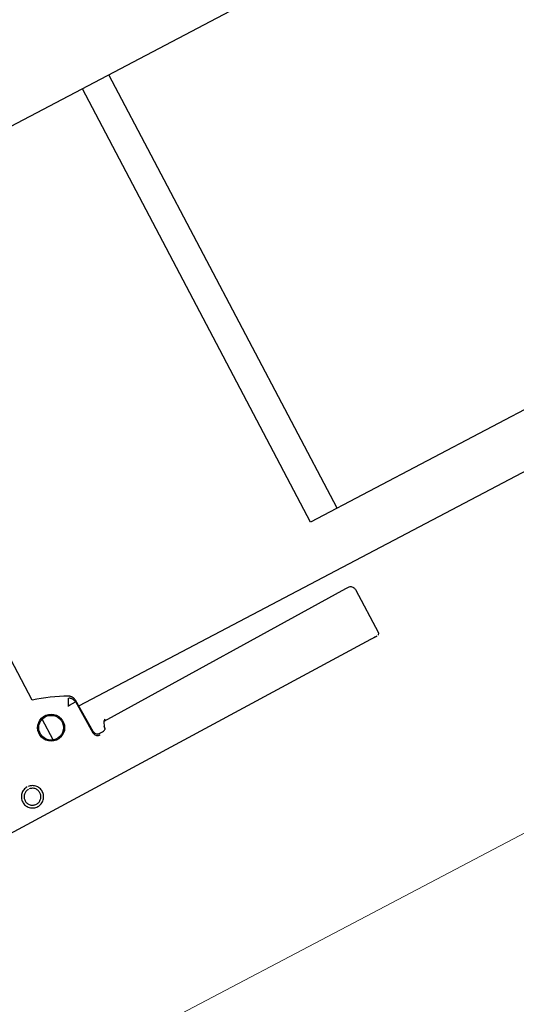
# Model space of a CAD drawing. Header units: metres. Extents: x 7408630 to 7411134, y 5569633 to 5570339.
# Tile 117 of 256: x 7410480.2196 to 7410480.3108, y 5569932.1625 to 5569932.3434. Entities that reach past the tile are written whole.
import ezdxf
from ezdxf.enums import TextEntityAlignment as Align

# ---------------------------------------------------------------- set-up
doc = ezdxf.new("R2010")
doc.units = ezdxf.units.M
doc.header["$MEASUREMENT"] = 0
doc.layers.add('0-wypos-sanitarne', color=1, linetype='Continuous')
for name, color, linetype, lineweight in [('Istn-sciany', 3, 'Continuous', 20), ('OPIS POM NOWE', 140, 'Continuous', 5), ('Opis_pom', 9, 'Continuous', 18)]:
    doc.layers.add(name, color=color, linetype=linetype, lineweight=lineweight)
doc.styles.add('ARIAL', font='tahoma.ttf')

# ---------------------------------------------------------------- blocks, each defined once
blk = doc.blocks.new('99400_TOP')
for points in [[(0.1986390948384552, 0.1646989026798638), (0.1117342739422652, 0.1638652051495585)], [(0.1638577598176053, 0.1560678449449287), (0.1640908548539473, 0.1560227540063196), (0.1642507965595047, 0.1559550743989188), (0.1643976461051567, 0.1558597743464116), (0.1645262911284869, 0.1557396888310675), (0.1646315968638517, 0.1555991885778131), (0.1647109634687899, 0.1554420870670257), (0.1647613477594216, 0.1552737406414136), (0.164781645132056, 0.1550990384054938), (0.1649597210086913, 0.1485351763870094), (0.1649680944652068, 0.1484212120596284), (0.1649829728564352, 0.1483207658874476), (0.1650050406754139, 0.1482196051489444), (0.1650340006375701, 0.1481203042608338), (0.1650696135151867, 0.1480235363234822), (0.1651117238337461, 0.1479295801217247), (0.1651601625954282, 0.1478387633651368), (0.1652147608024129, 0.1477514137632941), (0.1652753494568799, 0.1476678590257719), (0.1653464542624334, 0.1475832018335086), (0.1654215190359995, 0.1475059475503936), (0.1655005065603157, 0.1474354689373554), (0.1655838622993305, 0.1473711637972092), (0.165670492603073, 0.1473133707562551), (0.165759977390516, 0.1472622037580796), (0.1665076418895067, 0.1468765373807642), (0.1672658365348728, 0.146512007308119), (0.1680339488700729, 0.1461688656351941), (0.1688113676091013, 0.1458473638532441), (0.1695974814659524, 0.1455477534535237), (0.1703916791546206, 0.1452702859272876), (0.1711933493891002, 0.1450152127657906), (0.1720018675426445, 0.1447827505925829), (0.1720018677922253, 0.08031715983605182)], [(0.1650997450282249, 0.1487050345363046), (0.1649208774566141, 0.1552963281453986), (0.1649013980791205, 0.1554669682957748), (0.1648532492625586, 0.1556317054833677), (0.1647773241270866, 0.15578592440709), (0.1646764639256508, 0.1559247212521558), (0.1645529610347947, 0.1560443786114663), (0.1644112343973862, 0.1561409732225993), (0.1642545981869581, 0.1562120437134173), (0.1640886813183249, 0.1562551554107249), (0.1639117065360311, 0.1562693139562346)], [(0.1720018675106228, 0.1530538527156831), (0.1720018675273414, 0.1487354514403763)], [(0.1649285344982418, 0.1496802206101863), (-0.1647679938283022, 0.1496802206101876)], [(-0.1184726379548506, 0.0496799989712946), (-0.1184726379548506, 0.1396802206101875), (0.1115273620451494, 0.1396802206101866), (0.1115273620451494, 0.0496799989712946)], [(0.1060236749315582, 0.1396802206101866), (0.1060236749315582, 0.0496799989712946)], [(-0.159998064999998, 0.0466799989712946), (-0.159998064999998, 0.04967999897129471), (0.1600019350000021, 0.04967999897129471), (0.1600019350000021, 0.04667999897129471)]]:
    blk.add_lwpolyline(points)
blk.add_lwpolyline([(0.1642372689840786, 0.1559621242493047), (0.1632736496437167, 0.1559528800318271), (0.1630435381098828, 0.1559236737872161), (0.162826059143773, 0.1558421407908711), (0.1626241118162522, 0.1557064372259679), (0.1626483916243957, 0.1557497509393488), (0.1625865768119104, 0.1555515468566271), (0.1625669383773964, 0.1553450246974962, -0.1574318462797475), (0.1623839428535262, 0.1547584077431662), (0.1621006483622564, 0.1543570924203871, -0.241147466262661), (0.1612932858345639, 0.1539338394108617), (0.1115022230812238, 0.1534561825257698), (0.1113368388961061, 0.1534548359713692), (0.1111889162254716, 0.1534541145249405), (0.1110723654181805, 0.1534541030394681), (0.1109378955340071, 0.1534570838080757), (0.1107790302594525, 0.1534793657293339), (0.1106189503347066, 0.1535293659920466), (0.1104692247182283, 0.1536054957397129), (0.1103339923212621, 0.1537060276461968), (0.1102177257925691, 0.1538274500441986), (0.1101232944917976, 0.1539670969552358), (0.1100537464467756, 0.1541201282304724), (0.1100107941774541, 0.1542831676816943), (0.1099957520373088, 0.1544504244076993), (0.1099484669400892, 0.163445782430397), (0.1102251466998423, 0.1638377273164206)], format="xyb")
for points in [[(0.1802429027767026, 0.1584770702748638), (0.1804434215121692, 0.1584888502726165), (0.1806418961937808, 0.1585202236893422), (0.1808364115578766, 0.158570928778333), (0.1810251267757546, 0.1586405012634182), (0.1812060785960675, 0.1587282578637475), (0.1813772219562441, 0.1588331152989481), (0.1815372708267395, 0.1589541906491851), (0.1816849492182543, 0.1590906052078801), (0.1818185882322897, 0.1592409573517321), (0.1819366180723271, 0.1594033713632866), (0.1820381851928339, 0.1595765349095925), (0.1821224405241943, 0.1597591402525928), (0.1821883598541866, 0.1599491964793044), (0.1822352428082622, 0.1601444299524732), (0.1822628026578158, 0.1603432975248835), (0.1822707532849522, 0.1605442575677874), (0.1822589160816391, 0.1607450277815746), (0.1822275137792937, 0.1609433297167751), (0.1821768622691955, 0.1611376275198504), (0.182107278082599, 0.1613263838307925), (0.1820195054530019, 0.161507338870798), (0.1819146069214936, 0.1616785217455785), (0.1817934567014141, 0.1618386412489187), (0.1816569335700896, 0.1619864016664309), (0.1815066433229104, 0.1621199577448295), (0.1813442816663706, 0.1622379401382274), (0.181171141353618, 0.1623394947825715), (0.1809885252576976, 0.1624237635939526), (0.1807984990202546, 0.1624897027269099), (0.180603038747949, 0.1625366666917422), (0.1804039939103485, 0.1625642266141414), (0.1802032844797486, 0.1625721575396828), (0.1800027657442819, 0.1625603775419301), (0.1798042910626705, 0.1625290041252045), (0.1796097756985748, 0.1624782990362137), (0.1794210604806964, 0.1624087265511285), (0.1792401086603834, 0.1623209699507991), (0.1790689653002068, 0.1622161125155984), (0.1789089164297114, 0.1620950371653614), (0.1787612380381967, 0.1619586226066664), (0.1786275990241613, 0.1618082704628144), (0.178509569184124, 0.1616458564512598), (0.1784080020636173, 0.161472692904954), (0.1783237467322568, 0.1612900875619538), (0.1782578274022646, 0.1611000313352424), (0.178210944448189, 0.1609047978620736), (0.1781833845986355, 0.1607059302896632), (0.178175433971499, 0.1605049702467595), (0.178187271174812, 0.1603042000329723), (0.1782186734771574, 0.1601058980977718), (0.1782693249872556, 0.1599116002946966), (0.178338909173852, 0.1597228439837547), (0.1784266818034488, 0.1595418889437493), (0.178531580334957, 0.159370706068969), (0.1786527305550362, 0.1592105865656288), (0.1787892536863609, 0.1590628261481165), (0.1789395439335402, 0.1589292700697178), (0.17910190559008, 0.1588112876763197), (0.1792750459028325, 0.1587097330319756), (0.1794576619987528, 0.1586254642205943), (0.1796476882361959, 0.1585595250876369), (0.1798431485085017, 0.1585125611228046), (0.1800421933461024, 0.1584850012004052)], [(0.1802350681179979, 0.1589683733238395), (0.1803868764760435, 0.1589772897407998), (0.1805368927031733, 0.1590009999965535), (0.180684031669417, 0.1590393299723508), (0.1808267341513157, 0.1590919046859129), (0.1809634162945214, 0.1591581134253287), (0.1810930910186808, 0.1592374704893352), (0.1812144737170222, 0.1593292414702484), (0.1813262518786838, 0.1594324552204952), (0.1814273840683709, 0.159546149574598), (0.1815168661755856, 0.1596691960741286), (0.181593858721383, 0.1598004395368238), (0.1816576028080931, 0.1599385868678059), (0.1817074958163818, 0.1600823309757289), (0.1817430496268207, 0.1602302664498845), (0.181763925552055, 0.160380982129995), (0.1817699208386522, 0.160533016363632), (0.1817609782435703, 0.1606849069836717), (0.1817371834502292, 0.1608351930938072), (0.1816987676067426, 0.1609824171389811), (0.1816460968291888, 0.1611251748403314), (0.1815796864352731, 0.1612620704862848), (0.1815001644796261, 0.1613918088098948), (0.1814083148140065, 0.1615131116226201), (0.1813049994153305, 0.1616248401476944), (0.1811912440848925, 0.1617258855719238), (0.1810681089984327, 0.1618153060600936), (0.1809369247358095, 0.1618921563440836), (0.1807989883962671, 0.161955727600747), (0.180655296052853, 0.1620055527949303), (0.1805074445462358, 0.1620410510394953), (0.1803570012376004, 0.1620618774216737), (0.1802050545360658, 0.1620678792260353), (0.180053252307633, 0.1620589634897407), (0.1799032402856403, 0.1620352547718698), (0.179756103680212, 0.1619969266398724), (0.1796134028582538, 0.1619443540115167), (0.1794767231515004, 0.1618781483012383), (0.1793470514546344, 0.1617987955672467), (0.1792256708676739, 0.1617070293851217), (0.1791138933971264, 0.1616038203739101), (0.1790127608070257, 0.1614901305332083), (0.1789232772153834, 0.1613670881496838), (0.1788462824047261, 0.1612358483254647), (0.178782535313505, 0.1610977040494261), (0.1787326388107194, 0.1609539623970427), (0.1786970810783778, 0.1608060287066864), (0.1786762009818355, 0.1606553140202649), (0.1786702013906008, 0.1605032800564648), (0.1786791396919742, 0.1603513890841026), (0.1787029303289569, 0.1602011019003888), (0.1787413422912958, 0.1600538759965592), (0.1787940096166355, 0.159911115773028), (0.1788604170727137, 0.1597742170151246), (0.1789399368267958, 0.1596444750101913), (0.1790317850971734, 0.1595231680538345), (0.1791351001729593, 0.1594114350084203), (0.1792488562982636, 0.1593103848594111), (0.1793719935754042, 0.1592209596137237), (0.1795031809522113, 0.1591441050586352), (0.1796411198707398, 0.1590805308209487), (0.1797848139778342, 0.1590307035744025), (0.1799326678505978, 0.1589952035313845), (0.1800831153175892, 0.158974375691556)], [(0.1658711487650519, 0.1475357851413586), (0.1658231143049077, 0.1475649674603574), (0.1657737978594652, 0.1475979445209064), (0.1657275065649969, 0.1476313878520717), (0.1656834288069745, 0.147665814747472), (0.1656313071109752, 0.1477101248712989), (0.1655808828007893, 0.147757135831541), (0.1655323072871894, 0.1478068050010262), (0.165485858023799, 0.147858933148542), (0.1654419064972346, 0.1479131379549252), (0.165400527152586, 0.1479693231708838), (0.1653617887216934, 0.1480273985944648), (0.1653257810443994, 0.1480872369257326), (0.1652926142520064, 0.1481486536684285), (0.1652623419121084, 0.1482115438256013), (0.1652350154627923, 0.148275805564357), (0.1652107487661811, 0.1483411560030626), (0.1651896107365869, 0.1484073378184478), (0.1651716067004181, 0.1484742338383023), (0.1651562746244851, 0.1485440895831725), (0.1651458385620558, 0.1486036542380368), (0.1651385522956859, 0.1486586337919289), (0.1651330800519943, 0.1487158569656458), (0.1651296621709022, 0.1487749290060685), (0.1651807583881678, 0.1487944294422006), (0.1664294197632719, 0.1488380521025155), (0.166484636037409, 0.1488405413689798), (0.1665420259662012, 0.1488405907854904), (0.166593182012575, 0.1488598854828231), (0.166641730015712, 0.148834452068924), (0.16661275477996, 0.1487862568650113), (0.1665815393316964, 0.1487398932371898), (0.1665552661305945, 0.1486870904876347), (0.1665255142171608, 0.1486337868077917), (0.1659423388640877, 0.1475444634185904)]]:
    blk.add_lwpolyline(points, close=True)
for centre, radius in [((0.1712867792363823, 0.150896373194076), 0.002474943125), ((0.171285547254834, 0.150894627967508), 0.002274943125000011)]:
    blk.add_circle(centre, radius)
for centre, major_axis, ratio, start_param, end_param in [((0.1114483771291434, 0.1634602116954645), (-0.001499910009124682, -1.447014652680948e-05), 0.008666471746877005, 6.276937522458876, 6.283143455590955), ((0.1117250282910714, 0.163852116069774), (0.001499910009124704, 1.447014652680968e-05), 0.008666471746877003, 1.564548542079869, 3.135352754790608), ((0.1632643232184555, 0.1569528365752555), (9.592783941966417e-06, -0.0009999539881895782), 0.006243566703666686, 4.401013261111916e-13, 0.008666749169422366)]:
    blk.add_ellipse(centre, major_axis=major_axis, ratio=ratio, start_param=start_param, end_param=end_param)
blk = doc.blocks.new('A$Cff2eaf8b')
blk.add_blockref('99400_TOP', (-1.93500011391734e-06, -0.08217999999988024))
blk = doc.blocks.new('A$C142d3faa')
at = {"layer": 'Istn-sciany'}
blk.add_lwpolyline([(386.2253591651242, 4530.606190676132), (546.2253591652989, 4530.606190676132)], dxfattribs=at)
at = {"layer": '0-wypos-sanitarne', "xscale": 100, "yscale": 100, "zscale": 100, "rotation": 180}
blk.add_blockref('A$Cff2eaf8b', (534.0029952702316, 4543.236640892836), dxfattribs=at)
at = {"layer": 'OPIS POM NOWE', "style": 'ARIAL'}
for tag, p in [('E1,4', (2085.453509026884, 1677.902724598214)), ('E1,4', (2642.565068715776, 1467.098580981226)), ('E1,4', (2887.554946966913, 1334.669140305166)), ('E1,1', (2346.15172770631, 945.3069204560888)), ('E1,2', (2380.289767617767, 731.4605824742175)), ('E1,4', (3248.926969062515, 423.5622677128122)), ('E1,3', (2269.290473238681, 389.8474601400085)), ('E1,5', (4145.396889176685, -41.41678165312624))]:
    blk.add_attdef(tag, text='', height=23.936, dxfattribs=at).set_placement(p, align=Align.MIDDLE_CENTER)
at = {"layer": 'Opis_pom', "ltscale": 0.7, "style": 'ARIAL'}
for tag, p in [('B1,18', (784.175454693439, 4749.376909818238)), ('B1,21', (1474.160621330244, 4744.552251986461)), ('B1/17', (593.1950013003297, 4721.360037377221)), ('1,23', (2643.879736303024, 4721.360037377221)), ('1,22', (2015.997302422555, 4715.619925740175)), ('A1,1', (-123.2752701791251, 4710.792713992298)), ('B1,1', (2964.213888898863, 4687.194759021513)), ('B1,19', (983.4770436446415, 4684.250472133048)), ('A1,6', (-365.3793687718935, 4657.226791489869)), ('A1,16', (198.2072643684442, 4631.436355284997)), ('B1,20', (1267.194878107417, 4624.632454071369)), ('B1,3', (3298.013043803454, 4567.235815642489)), ('B1,4', (4545.109849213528, 4480.622250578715)), ('A1,5', (-782.1155021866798, 4446.932694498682)), ('A1,2', (-186.9193724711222, 4425.112318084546)), ('A1,15', (198.2072643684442, 4391.000839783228)), ('B1,2', (2872.012077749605, 4302.459186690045)), ('A1,3', (-121.2895641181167, 4150.905633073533)), ('B1,8', (2427.383192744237, 4053.123158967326)), ('B1,6', (4754.926236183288, 3940.334623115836)), ('A1,4', (-837.6792277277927, 3920.772192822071)), ('B1,14', (401.2060605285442, 3890.998977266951)), ('B1,13', (1255.283140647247, 3857.264790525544)), ('B1,5', (4487.887436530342, 3854.524062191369)), ('B1,10', (1961.599271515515, 3852.276071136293)), ('B1,9', (2126.781835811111, 3827.246892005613)), ('B1,7', (3203.179523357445, 3799.68363001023)), ('B1,11', (2118.658790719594, 3658.838670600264)), ('B1,12', (1949.477289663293, 3633.257187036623)), ('C1,2', (2894.604733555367, 3427.283363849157)), ('C1,3', (2160.246723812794, 3198.455877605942)), ('C1,1', (3129.25555325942, 2706.44898945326)), ('C1,4', (2077.339235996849, 2485.413103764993)), ('C1,5', (2131.383208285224, 2180.309788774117)), ('C1,10', (3196.043433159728, 2172.920878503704)), ('C1,9', (3215.995519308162, 1907.634199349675)), ('C1,6', (2168.073843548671, 1819.58528353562)), ('D0,18', (1348.653176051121, 1483.781635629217)), ('C1,8', (2890.195548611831, 1472.29709332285)), ('C1,7', (2247.746238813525, 1432.404889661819)), ('D,03', (680.1466722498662, 1361.206844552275)), ('D0,15', (1769.826019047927, 1360.285680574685)), ('D,07', (301.6534830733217, 1339.208595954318)), ('D0,6', (-189.623502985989, 1299.117330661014)), ('D0,8', (-573.6059719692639, 1280.794415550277)), ('D0,2', (1011.718833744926, 1184.667071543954)), ('D0,4', (520.2942003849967, 1181.603761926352)), ('D0,14', (1790.011409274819, 1156.002015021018)), ('D,05', (264.3299696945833, 1077.697489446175)), ('D0,13', (1760.78024321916, 974.2700197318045)), ('D0,09', (-770.0709432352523, 944.5551283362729)), ('D0,1', (999.9887503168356, 928.6062601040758)), ('D0,10', (-751.0723892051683, 564.5580135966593)), ('D0,11', (-751.0723892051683, 336.7382673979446)), ('D0,12', (198.7439030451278, 306.3970252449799))]:
    blk.add_attdef(tag, text='', height=11.968, dxfattribs=at).set_placement(p, align=Align.MIDDLE_CENTER)

msp = doc.modelspace()

# ---------------------------------------------------------------- block references
at = {"xscale": 0.01, "yscale": 0.01, "zscale": 0.01, "rotation": 27.75854060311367}
msp.add_blockref('A$C142d3faa', (7410496.779402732, 5569889.662845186), dxfattribs=at)

doc.saveas('drawing.dxf')
